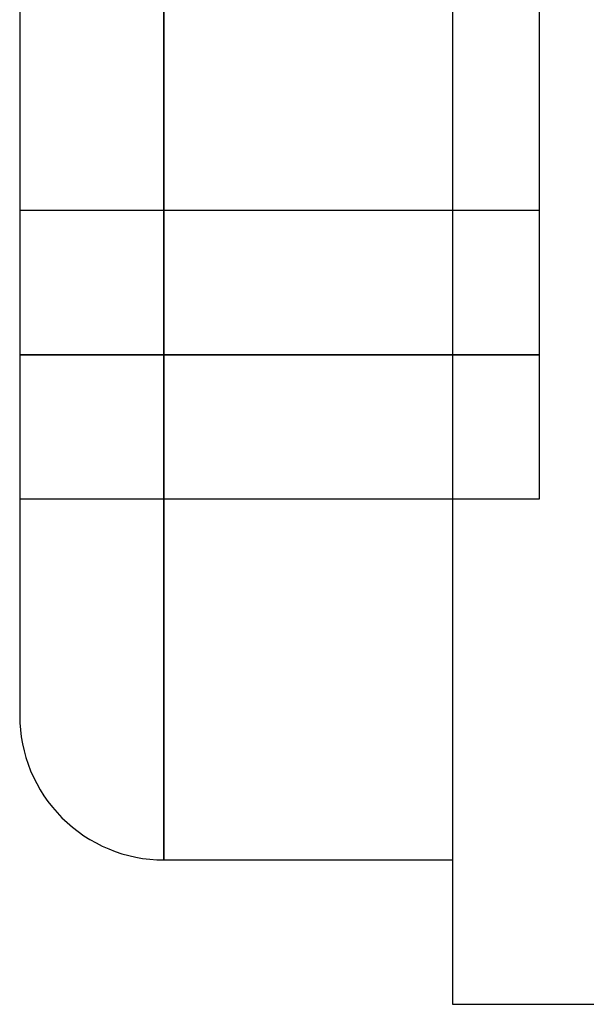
# Model space of a CAD drawing. Header units: millimetres. Extents: x -50 to 1, y 0 to 191.
# Tile 131 of 151: x -11.6 to -9.64, y 177.25 to 180.66. Entities that reach past the tile are written whole.
import ezdxf

# ---------------------------------------------------------------- set-up
doc = ezdxf.new("R2010")
doc.units = ezdxf.units.MM
doc.layers.add('MAIN-2', color=7, linetype='Continuous')

msp = doc.modelspace()

# ---------------------------------------------------------------- linework, layer by layer
at = {"layer": 'MAIN-2'}
for p, q in [((-10.1, 183.75), (-10.1, 177.25)), ((-11.1, 177.7502), (-11.1, 183.25)), ((-11.1, 183.2498), (-11.1, 177.75)), ((-11.6, 182.7499), (-11.6, 178.25)), ((-9.8, 181), (-9.8, 180)), ((-11.6, 180), (-11.6, 180)), ((-11.6, 180), (-11.6, 180)), ((-9.8, 180), (-11.6, 180)), ((-9.8, 180), (-9.8, 180)), ((-9.8, 180), (-9.8, 179.5)), ((-9.8, 180), (-9.8, 180)), ((-11.6, 179.5), (-9.8, 179.5)), ((-9.8, 179.5), (-11.6, 179.5)), ((-9.8, 179.5), (-9.8, 179)), ((-11.6, 179), (-11.6, 179)), ((-9.8, 179), (-11.6, 179)), ((-9.8, 179), (-9.8, 179)), ((-11.1, 177.75), (-11.1, 177.7502)), ((-11.1, 177.75), (-10.1, 177.75)), ((-10.1, 177.25), (-9.6, 177.25))]:
    msp.add_line(p, q, dxfattribs=at)
msp.add_arc((-11.1, 178.25), 0.5, 179.9999, 270, dxfattribs=at)

doc.saveas('drawing.dxf')
